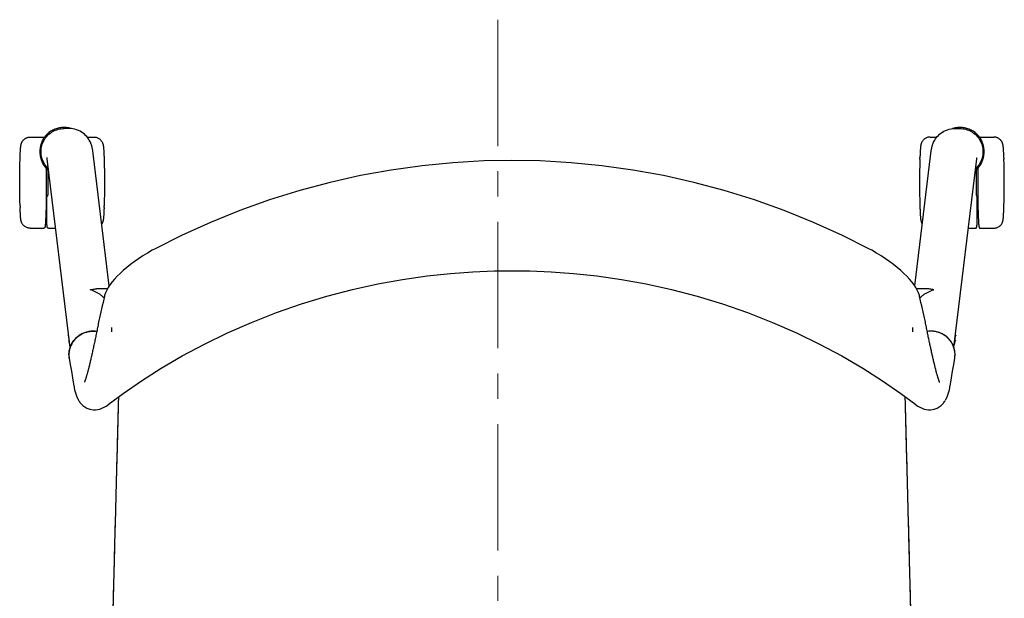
# Model space of a CAD drawing. Header units: millimetres. Extents: x 376 to 2153, y 315 to 2200.
# Tile 5 of 5: x 452 to 992, y 1883 to 2200. Entities that reach past the tile are written whole.
import ezdxf

# ---------------------------------------------------------------- set-up
doc = ezdxf.new("R2010")
doc.units = ezdxf.units.MM
doc.header["$LTSCALE"] = 184.8
doc.linetypes.add('CENTER', pattern=[0.6, 0.375, -0.075, 0.075, -0.075])
doc.layers.get('0').update_dxf_attribs({"linetype": 'CONTINUOUS'})

msp = doc.modelspace()

# ---------------------------------------------------------------- linework, layer by layer
at = {"color": 1, "linetype": 'CENTER', "lineweight": 0}
msp.add_line((713.93, 2200.15), (713.93, 1565.47), dxfattribs=at)
at = {"color": 2, "linetype": 'Continuous'}
for p, q in [((476.1, 2141.02), (476.24, 2141.02)), ((476.87, 2141.01), (476.24, 2141.02)), ((478.9, 2140.47), (476.25, 2140.47)), ((479.36, 2140.65), (478.75, 2140.78)), ((964.63, 2140.78), (964.02, 2140.65)), ((964.48, 2140.47), (967.13, 2140.47)), ((967.14, 2141.02), (966.51, 2141.01)), ((967.28, 2141.02), (967.14, 2141.02)), ((457.6, 2135.77), (465.09, 2135.77)), ((488.8, 2135.77), (492.58, 2135.77)), ((950.8, 2135.77), (954.58, 2135.77)), ((978.29, 2135.77), (985.78, 2135.77)), ((500.94, 2054.19), (492.12, 2126.84)), ((942.44, 2054.19), (951.26, 2126.84)), ((452.06, 2123.57), (452.08, 2124.4)), ((479.46, 2020.33), (466.9, 2123.78)), ((498.09, 2124.4), (498.11, 2123.57)), ((945.27, 2123.57), (945.29, 2124.4)), ((963.92, 2020.32), (976.48, 2123.78)), ((991.3, 2124.4), (991.32, 2123.57)), ((466.4, 2118.27), (466.87, 2118.27)), ((466.71, 2118.27), (466.71, 2118.43)), ((976.51, 2118.27), (976.98, 2118.27)), ((976.67, 2118.27), (976.67, 2118.43)), ((466.4, 2103.27), (467.09, 2103.27)), ((466.71, 2088.88), (466.71, 2103.27)), ((976.29, 2103.27), (976.98, 2103.27)), ((976.67, 2088.88), (976.67, 2103.27)), ((452.06, 2097.97), (452.08, 2097.14)), ((498.09, 2097.14), (498.11, 2097.97)), ((945.27, 2097.97), (945.29, 2097.14)), ((991.3, 2097.14), (991.32, 2097.97)), ((457.6, 2085.77), (465.09, 2085.77)), ((467.59, 2085.77), (471.52, 2085.77)), ((971.86, 2085.77), (975.79, 2085.77)), ((978.29, 2085.77), (985.78, 2085.77)), ((499.9, 2052.5), (493.89, 2052.5)), ((949.49, 2052.5), (943.48, 2052.5)), ((498.26, 2048.26), (498.26, 2048.24)), ((498.41, 2048.92), (498.41, 2048.93)), ((944.97, 2048.92), (944.97, 2048.93)), ((945.12, 2048.26), (945.12, 2048.24)), ((948.41, 2033.51), (948.26, 2034.3)), ((478.35, 2027.14), (478.38, 2026.92)), ((478.35, 2027.14), (478.63, 2027.14)), ((478.38, 2026.92), (478.66, 2026.92)), ((478.69, 2024.33), (478.72, 2024.11)), ((478.69, 2024.33), (478.97, 2024.33)), ((478.72, 2024.11), (479, 2024.11)), ((964.38, 2024.11), (964.66, 2024.11)), ((964.41, 2024.33), (964.69, 2024.33)), ((964.69, 2024.33), (964.66, 2024.11)), ((964.72, 2026.92), (965, 2026.92)), ((964.75, 2027.14), (965.03, 2027.14)), ((965.03, 2027.14), (965, 2026.92)), ((479.03, 2014.51), (479.59, 2011.13)), ((963.79, 2011.13), (964.35, 2014.51)), ((479.59, 2011.13), (480.21, 2007.42)), ((963.17, 2007.42), (963.79, 2011.13)), ((480.21, 2007.42), (480.81, 2003.81)), ((480.81, 2003.81), (481.4, 2000.31)), ((961.98, 2000.31), (962.57, 2003.81)), ((962.57, 2003.81), (963.17, 2007.42)), ((961.71, 1998.63), (961.98, 2000.31)), ((484.08, 1991.53), (484.09, 1991.51)), ((959.3, 1991.53), (959.29, 1991.51)), ((489.21, 1986.87), (489.28, 1986.84)), ((500.43, 1989.1), (500.43, 1989.1)), ((942.95, 1989.1), (942.95, 1989.1)), ((954.17, 1986.87), (954.1, 1986.84))]:
    msp.add_line(p, q, dxfattribs=at)
for points in [[(476.1, 2141.02), (475.47, 2141.01), (474.84, 2140.96), (474.21, 2140.89), (473.59, 2140.78), (472.97, 2140.65), (472.36, 2140.48), (471.76, 2140.29), (471.17, 2140.07), (470.59, 2139.82), (470.03, 2139.55), (469.47, 2139.25), (468.94, 2138.92), (468.41, 2138.56), (467.91, 2138.19), (467.42, 2137.78), (466.96, 2137.36), (466.51, 2136.91), (466.09, 2136.45), (465.69, 2135.96), (465.31, 2135.46), (464.95, 2134.93), (464.63, 2134.4), (464.32, 2133.84), (464.05, 2133.27), (463.8, 2132.69), (463.58, 2132.1), (463.39, 2131.5), (463.23, 2130.89), (463.09, 2130.28), (462.99, 2129.66), (462.91, 2129.03), (462.87, 2128.4), (462.85, 2127.77)], [(478.75, 2140.78), (478.13, 2140.89), (477.5, 2140.96), (476.87, 2141.01)], [(492.12, 2126.84), (492.06, 2127.29), (492, 2127.72), (491.94, 2128.13), (491.88, 2128.54), (491.81, 2128.93), (491.73, 2129.33), (491.65, 2129.73), (491.55, 2130.14), (491.44, 2130.56), (491.32, 2131.01), (491.17, 2131.47), (491, 2131.95), (490.8, 2132.44), (490.58, 2132.96), (490.31, 2133.51), (489.98, 2134.1), (489.6, 2134.71), (489.15, 2135.35), (488.62, 2136), (488.01, 2136.66), (487.34, 2137.29), (486.6, 2137.9), (485.78, 2138.46), (484.92, 2138.97), (484.01, 2139.4), (483.06, 2139.78), (482.06, 2140.07), (481.03, 2140.29), (479.98, 2140.42), (478.9, 2140.47)], [(480.27, 2140.39), (479.97, 2140.48), (479.36, 2140.65)], [(951.26, 2126.84), (951.32, 2127.29), (951.38, 2127.72), (951.44, 2128.13), (951.5, 2128.54), (951.57, 2128.93), (951.65, 2129.33), (951.73, 2129.73), (951.83, 2130.14), (951.94, 2130.56), (952.06, 2131.01), (952.21, 2131.47), (952.38, 2131.95), (952.58, 2132.44), (952.8, 2132.96), (953.07, 2133.51), (953.4, 2134.1), (953.79, 2134.71), (954.23, 2135.35), (954.76, 2136), (955.37, 2136.66), (956.04, 2137.29), (956.78, 2137.9), (957.6, 2138.46), (958.46, 2138.97), (959.37, 2139.4), (960.32, 2139.78), (961.32, 2140.07), (962.35, 2140.29), (963.4, 2140.42), (964.48, 2140.47)], [(964.02, 2140.65), (963.41, 2140.48), (963.11, 2140.39)], [(966.51, 2141.01), (965.88, 2140.96), (965.25, 2140.89), (964.63, 2140.78)], [(980.53, 2127.77), (980.51, 2128.4), (980.47, 2129.03), (980.39, 2129.66), (980.29, 2130.28), (980.15, 2130.89), (979.99, 2131.5), (979.8, 2132.1), (979.58, 2132.69), (979.33, 2133.27), (979.06, 2133.84), (978.75, 2134.4), (978.43, 2134.93), (978.07, 2135.46), (977.69, 2135.96), (977.29, 2136.45), (976.87, 2136.91), (976.42, 2137.36), (975.96, 2137.78), (975.47, 2138.19), (974.97, 2138.56), (974.44, 2138.92), (973.91, 2139.25), (973.35, 2139.55), (972.79, 2139.82), (972.21, 2140.07), (971.62, 2140.29), (971.02, 2140.48), (970.41, 2140.65), (969.79, 2140.78), (969.17, 2140.89), (968.54, 2140.96), (967.92, 2141.01), (967.28, 2141.02)], [(452.08, 2124.4), (452.1, 2124.97), (452.12, 2125.49), (452.14, 2125.98), (452.16, 2126.44), (452.18, 2126.85), (452.2, 2127.24), (452.21, 2127.6), (452.23, 2127.94), (452.25, 2128.25), (452.27, 2128.54), (452.28, 2128.81), (452.3, 2129.06), (452.32, 2129.29), (452.33, 2129.5), (452.35, 2129.71), (452.37, 2129.9), (452.38, 2130.07), (452.4, 2130.24), (452.42, 2130.4), (452.44, 2130.55), (452.45, 2130.69), (452.47, 2130.83), (452.49, 2130.96), (452.51, 2131.09), (452.53, 2131.22), (452.55, 2131.35), (452.58, 2131.48), (452.61, 2131.61), (452.64, 2131.74), (452.67, 2131.88), (452.71, 2132.02), (452.76, 2132.17), (452.81, 2132.32), (452.86, 2132.47), (452.92, 2132.62), (452.99, 2132.79), (453.08, 2132.96), (453.17, 2133.13), (453.27, 2133.32), (453.39, 2133.5), (453.52, 2133.7), (453.67, 2133.89), (453.84, 2134.09), (454.03, 2134.29), (454.23, 2134.48), (454.44, 2134.65), (454.65, 2134.82), (454.88, 2134.97), (455.14, 2135.13), (455.42, 2135.27), (455.7, 2135.4), (455.98, 2135.5), (456.27, 2135.59), (456.57, 2135.67), (456.9, 2135.72), (457.24, 2135.76), (457.6, 2135.77)], [(465.09, 2135.77), (465.19, 2135.76), (465.27, 2135.74), (465.35, 2135.7), (465.41, 2135.66), (465.44, 2135.64)], [(492.58, 2135.77), (492.96, 2135.76), (493.34, 2135.71), (493.72, 2135.64), (494.1, 2135.53), (494.46, 2135.4), (494.82, 2135.24), (495.19, 2135.03), (495.55, 2134.79), (495.87, 2134.54), (496.15, 2134.28), (496.39, 2134.02), (496.6, 2133.76), (496.78, 2133.51), (496.93, 2133.27), (497.06, 2133.04), (497.16, 2132.82), (497.25, 2132.61), (497.33, 2132.41), (497.39, 2132.23), (497.45, 2132.06), (497.49, 2131.9), (497.53, 2131.74), (497.57, 2131.59), (497.6, 2131.44), (497.63, 2131.3), (497.65, 2131.15), (497.68, 2131), (497.7, 2130.85), (497.72, 2130.7), (497.74, 2130.53), (497.76, 2130.36), (497.78, 2130.18), (497.8, 2129.99), (497.81, 2129.79), (497.83, 2129.57), (497.85, 2129.33), (497.87, 2129.08), (497.89, 2128.8), (497.91, 2128.51), (497.93, 2128.18), (497.95, 2127.83), (497.97, 2127.45), (497.99, 2127.04), (498.01, 2126.6), (498.03, 2126.11), (498.05, 2125.59), (498.07, 2125.02), (498.09, 2124.4)], [(950.8, 2135.77), (950.42, 2135.76), (950.04, 2135.71), (949.66, 2135.64), (949.28, 2135.53), (948.92, 2135.4), (948.56, 2135.24), (948.19, 2135.03), (947.83, 2134.79), (947.51, 2134.54), (947.23, 2134.28), (946.99, 2134.02), (946.78, 2133.76), (946.6, 2133.51), (946.45, 2133.27), (946.32, 2133.04), (946.22, 2132.82), (946.13, 2132.61), (946.05, 2132.41), (945.99, 2132.23), (945.93, 2132.06), (945.89, 2131.9), (945.85, 2131.74), (945.81, 2131.59), (945.78, 2131.44), (945.75, 2131.3), (945.73, 2131.15), (945.7, 2131), (945.68, 2130.85), (945.66, 2130.7), (945.64, 2130.53), (945.62, 2130.36), (945.6, 2130.18), (945.59, 2129.99), (945.57, 2129.79), (945.55, 2129.57), (945.53, 2129.33), (945.51, 2129.08), (945.49, 2128.8), (945.47, 2128.51), (945.45, 2128.18), (945.43, 2127.83), (945.41, 2127.45), (945.39, 2127.04), (945.37, 2126.6), (945.35, 2126.11), (945.33, 2125.59), (945.31, 2125.02), (945.29, 2124.4)], [(978.29, 2135.77), (978.19, 2135.76), (978.11, 2135.74), (978.03, 2135.7), (977.97, 2135.66), (977.94, 2135.64)], [(991.3, 2124.4), (991.28, 2124.97), (991.26, 2125.49), (991.24, 2125.98), (991.22, 2126.44), (991.2, 2126.85), (991.18, 2127.24), (991.17, 2127.6), (991.15, 2127.94), (991.13, 2128.25), (991.11, 2128.54), (991.1, 2128.81), (991.08, 2129.06), (991.06, 2129.29), (991.05, 2129.5), (991.03, 2129.71), (991.01, 2129.9), (991, 2130.07), (990.98, 2130.24), (990.96, 2130.4), (990.94, 2130.55), (990.93, 2130.69), (990.91, 2130.83), (990.89, 2130.96), (990.87, 2131.09), (990.85, 2131.22), (990.83, 2131.35), (990.8, 2131.48), (990.77, 2131.61), (990.74, 2131.74), (990.71, 2131.88), (990.67, 2132.02), (990.62, 2132.17), (990.57, 2132.32), (990.52, 2132.47), (990.46, 2132.62), (990.39, 2132.79), (990.31, 2132.96), (990.21, 2133.13), (990.11, 2133.32), (989.99, 2133.5), (989.86, 2133.7), (989.71, 2133.89), (989.54, 2134.09), (989.35, 2134.29), (989.15, 2134.48), (988.94, 2134.65), (988.73, 2134.82), (988.5, 2134.97), (988.24, 2135.13), (987.96, 2135.27), (987.68, 2135.4), (987.4, 2135.5), (987.11, 2135.59), (986.81, 2135.67), (986.48, 2135.72), (986.14, 2135.76), (985.78, 2135.77)], [(462.85, 2127.77), (462.87, 2127.14), (462.91, 2126.51), (462.99, 2125.88), (463.09, 2125.26), (463.23, 2124.65), (463.39, 2124.04), (463.58, 2123.44), (463.8, 2122.85), (464.05, 2122.27), (464.32, 2121.7), (464.63, 2121.15), (464.95, 2120.61), (465.31, 2120.08), (465.69, 2119.58), (466.09, 2119.09), (466.51, 2118.63), (466.96, 2118.18), (467.42, 2117.76), (467.66, 2117.56)], [(975.72, 2117.56), (975.96, 2117.76), (976.42, 2118.18), (976.87, 2118.63), (977.29, 2119.09), (977.69, 2119.58), (978.07, 2120.08), (978.43, 2120.61), (978.75, 2121.15), (979.06, 2121.7), (979.33, 2122.27), (979.58, 2122.85), (979.8, 2123.44), (979.99, 2124.04), (980.15, 2124.65), (980.29, 2125.26), (980.39, 2125.88), (980.47, 2126.51), (980.51, 2127.14), (980.53, 2127.77)], [(451.86, 2110.77), (451.86, 2111.46), (451.86, 2112.14), (451.86, 2112.82), (451.86, 2113.51), (451.87, 2114.19), (451.88, 2114.88), (451.88, 2115.56), (451.89, 2116.25), (451.9, 2116.95), (451.91, 2117.64), (451.93, 2118.35), (451.94, 2119.06), (451.96, 2119.78), (451.97, 2120.51), (451.99, 2121.25), (452.01, 2122.01), (452.03, 2122.78), (452.06, 2123.57)], [(466.9, 2123.78), (466.88, 2123.98), (466.86, 2124.13), (466.84, 2124.24), (466.83, 2124.32), (466.82, 2124.36), (466.82, 2124.37)], [(498.11, 2123.57), (498.14, 2122.62), (498.17, 2121.69), (498.19, 2120.78), (498.21, 2119.9), (498.23, 2119.02), (498.25, 2118.17), (498.26, 2117.32), (498.28, 2116.49), (498.29, 2115.67), (498.3, 2114.84), (498.3, 2114.02), (498.31, 2113.21), (498.31, 2112.4), (498.32, 2111.59), (498.32, 2110.77)], [(721.69, 2122.97), (706.17, 2122.68), (689.28, 2121.71), (672.38, 2120.05), (655.51, 2117.7), (638.69, 2114.65), (621.95, 2110.89), (605.33, 2106.44), (588.84, 2101.28), (572.52, 2095.44), (556.41, 2088.91), (540.51, 2081.71), (526.15, 2074.52)], [(917.23, 2074.52), (902.87, 2081.71), (886.98, 2088.91), (870.86, 2095.44), (854.54, 2101.28), (838.05, 2106.44), (821.43, 2110.89), (804.69, 2114.65), (787.87, 2117.7), (771, 2120.05), (754.1, 2121.71), (737.21, 2122.68), (721.69, 2122.97)], [(945.27, 2123.57), (945.24, 2122.62), (945.21, 2121.69), (945.19, 2120.78), (945.17, 2119.9), (945.15, 2119.02), (945.13, 2118.17), (945.12, 2117.32), (945.1, 2116.49), (945.09, 2115.67), (945.08, 2114.84), (945.08, 2114.02), (945.07, 2113.21), (945.07, 2112.4), (945.06, 2111.59), (945.06, 2110.77)], [(976.48, 2123.78), (976.5, 2123.98), (976.52, 2124.13), (976.54, 2124.24), (976.55, 2124.32), (976.56, 2124.36), (976.56, 2124.37)], [(991.52, 2110.77), (991.52, 2111.46), (991.52, 2112.14), (991.52, 2112.82), (991.52, 2113.51), (991.51, 2114.19), (991.5, 2114.88), (991.5, 2115.56), (991.49, 2116.25), (991.48, 2116.95), (991.47, 2117.64), (991.45, 2118.35), (991.44, 2119.06), (991.42, 2119.78), (991.41, 2120.51), (991.39, 2121.25), (991.37, 2122.01), (991.35, 2122.78), (991.32, 2123.57)], [(466.4, 2118.75), (466.41, 2117.82), (466.42, 2116.67), (466.43, 2115.5), (466.44, 2114.33), (466.44, 2113.15), (466.44, 2111.96), (466.44, 2110.77)], [(976.98, 2118.75), (976.97, 2117.82), (976.96, 2116.67), (976.95, 2115.5), (976.94, 2114.33), (976.94, 2113.15), (976.94, 2111.96), (976.94, 2110.77)], [(452.06, 2097.97), (452.03, 2098.92), (452, 2099.85), (451.98, 2100.76), (451.96, 2101.65), (451.94, 2102.52), (451.92, 2103.37), (451.91, 2104.22), (451.9, 2105.05), (451.89, 2105.88), (451.88, 2106.7), (451.87, 2107.52), (451.86, 2108.33), (451.86, 2109.14), (451.86, 2109.95), (451.86, 2110.77)], [(466.44, 2110.77), (466.44, 2109.53), (466.44, 2108.29), (466.43, 2107.06), (466.43, 2105.84), (466.42, 2104.63), (466.41, 2103.43), (466.39, 2102.25), (466.38, 2101.09), (466.36, 2099.98), (466.34, 2098.93), (466.32, 2097.94), (466.3, 2097.01), (466.28, 2096.16), (466.26, 2095.37), (466.23, 2094.64), (466.21, 2093.96), (466.19, 2093.34), (466.17, 2092.76), (466.15, 2092.22), (466.13, 2091.72), (466.11, 2091.26), (466.09, 2090.84), (466.07, 2090.44), (466.05, 2090.08), (466.03, 2089.74), (466.01, 2089.43), (465.99, 2089.14), (465.98, 2088.88), (465.96, 2088.63), (465.94, 2088.41), (465.93, 2088.2), (465.91, 2088.01), (465.89, 2087.83), (465.88, 2087.67), (465.86, 2087.52), (465.85, 2087.38), (465.83, 2087.25), (465.82, 2087.13), (465.81, 2087.03), (465.79, 2086.93), (465.78, 2086.84), (465.77, 2086.75), (465.75, 2086.68), (465.74, 2086.61), (465.73, 2086.54), (465.72, 2086.48), (465.71, 2086.43), (465.69, 2086.38), (465.68, 2086.33), (465.67, 2086.28), (465.65, 2086.24), (465.64, 2086.2), (465.62, 2086.16), (465.6, 2086.11), (465.58, 2086.07), (465.55, 2086.03), (465.52, 2085.98), (465.48, 2085.93), (465.42, 2085.89), (465.36, 2085.84), (465.28, 2085.81), (465.19, 2085.78), (465.09, 2085.77)], [(498.32, 2110.77), (498.32, 2110.08), (498.31, 2109.4), (498.31, 2108.72), (498.31, 2108.03), (498.3, 2107.35), (498.3, 2106.66), (498.29, 2105.98), (498.28, 2105.29), (498.27, 2104.6), (498.26, 2103.9), (498.25, 2103.2), (498.23, 2102.48), (498.22, 2101.76), (498.2, 2101.03), (498.18, 2100.29), (498.16, 2099.53), (498.14, 2098.76), (498.11, 2097.97)], [(945.06, 2110.77), (945.06, 2110.08), (945.07, 2109.4), (945.07, 2108.72), (945.07, 2108.03), (945.08, 2107.35), (945.08, 2106.66), (945.09, 2105.98), (945.1, 2105.29), (945.11, 2104.6), (945.12, 2103.9), (945.13, 2103.2), (945.15, 2102.48), (945.16, 2101.76), (945.18, 2101.03), (945.2, 2100.29), (945.22, 2099.53), (945.24, 2098.76), (945.27, 2097.97)], [(976.94, 2110.77), (976.94, 2109.53), (976.94, 2108.29), (976.95, 2107.06), (976.95, 2105.84), (976.96, 2104.63), (976.97, 2103.43), (976.99, 2102.25), (977, 2101.09), (977.02, 2099.98), (977.04, 2098.93), (977.06, 2097.94), (977.08, 2097.01), (977.1, 2096.16), (977.12, 2095.37), (977.15, 2094.64), (977.17, 2093.96), (977.19, 2093.34), (977.21, 2092.76), (977.23, 2092.22), (977.25, 2091.72), (977.27, 2091.26), (977.29, 2090.84), (977.31, 2090.44), (977.33, 2090.08), (977.35, 2089.74), (977.37, 2089.43), (977.39, 2089.14), (977.4, 2088.88), (977.42, 2088.63), (977.44, 2088.41), (977.45, 2088.2), (977.47, 2088.01), (977.49, 2087.83), (977.5, 2087.67), (977.52, 2087.52), (977.53, 2087.38), (977.55, 2087.25), (977.56, 2087.13), (977.57, 2087.03), (977.59, 2086.93), (977.6, 2086.84), (977.61, 2086.75), (977.63, 2086.68), (977.64, 2086.61), (977.65, 2086.54), (977.66, 2086.48), (977.67, 2086.43), (977.69, 2086.38), (977.7, 2086.33), (977.71, 2086.28), (977.73, 2086.24), (977.74, 2086.2), (977.76, 2086.16), (977.78, 2086.11), (977.8, 2086.07), (977.83, 2086.03), (977.86, 2085.98), (977.9, 2085.93), (977.96, 2085.89), (978.02, 2085.84), (978.1, 2085.81), (978.19, 2085.78), (978.29, 2085.77)], [(991.32, 2097.97), (991.35, 2098.92), (991.38, 2099.85), (991.4, 2100.76), (991.42, 2101.65), (991.44, 2102.52), (991.46, 2103.37), (991.47, 2104.22), (991.48, 2105.05), (991.5, 2105.88), (991.5, 2106.7), (991.51, 2107.52), (991.52, 2108.33), (991.52, 2109.14), (991.52, 2109.95), (991.52, 2110.77)], [(457.6, 2085.77), (457.21, 2085.78), (456.83, 2085.83), (456.45, 2085.9), (456.08, 2086.01), (455.71, 2086.14), (455.35, 2086.3), (454.98, 2086.51), (454.62, 2086.75), (454.3, 2087), (454.02, 2087.26), (453.78, 2087.52), (453.57, 2087.78), (453.4, 2088.03), (453.24, 2088.27), (453.12, 2088.5), (453.01, 2088.72), (452.92, 2088.93), (452.84, 2089.13), (452.78, 2089.31), (452.72, 2089.48), (452.68, 2089.64), (452.64, 2089.8), (452.6, 2089.95), (452.57, 2090.1), (452.54, 2090.24), (452.52, 2090.39), (452.5, 2090.54), (452.47, 2090.69), (452.45, 2090.84), (452.43, 2091.01), (452.41, 2091.18), (452.4, 2091.36), (452.38, 2091.55), (452.36, 2091.75), (452.34, 2091.97), (452.32, 2092.21), (452.3, 2092.46), (452.28, 2092.74), (452.26, 2093.04), (452.25, 2093.36), (452.23, 2093.71), (452.21, 2094.09), (452.19, 2094.5), (452.17, 2094.94), (452.15, 2095.43), (452.13, 2095.95), (452.11, 2096.52), (452.08, 2097.14)], [(498.09, 2097.14), (498.07, 2096.57), (498.05, 2096.05), (498.03, 2095.56), (498.01, 2095.11), (497.99, 2094.69), (497.98, 2094.3), (497.96, 2093.94), (497.94, 2093.6), (497.92, 2093.29), (497.91, 2093), (497.89, 2092.73), (497.87, 2092.48), (497.85, 2092.25), (497.84, 2092.04), (497.82, 2091.83), (497.8, 2091.64), (497.79, 2091.47), (497.77, 2091.3), (497.75, 2091.14), (497.74, 2090.99), (497.72, 2090.85), (497.7, 2090.71), (497.68, 2090.58), (497.66, 2090.45), (497.64, 2090.32), (497.62, 2090.19), (497.59, 2090.06), (497.56, 2089.93), (497.53, 2089.8), (497.5, 2089.66), (497.46, 2089.52), (497.42, 2089.37), (497.37, 2089.22), (497.31, 2089.07), (497.25, 2088.92), (497.18, 2088.75), (497.1, 2088.58), (497, 2088.41), (496.9, 2088.23), (496.82, 2088.1)], [(945.29, 2097.14), (945.31, 2096.57), (945.33, 2096.05), (945.35, 2095.56), (945.37, 2095.11), (945.39, 2094.69), (945.4, 2094.3), (945.42, 2093.94), (945.44, 2093.6), (945.46, 2093.29), (945.47, 2093), (945.49, 2092.73), (945.51, 2092.48), (945.53, 2092.25), (945.54, 2092.04), (945.56, 2091.83), (945.58, 2091.64), (945.59, 2091.47), (945.61, 2091.3), (945.63, 2091.14), (945.64, 2090.99), (945.66, 2090.85), (945.68, 2090.71), (945.7, 2090.58), (945.72, 2090.45), (945.74, 2090.32), (945.76, 2090.19), (945.79, 2090.06), (945.82, 2089.93), (945.85, 2089.8), (945.88, 2089.66), (945.92, 2089.52), (945.97, 2089.37), (946.01, 2089.22), (946.07, 2089.07), (946.13, 2088.92), (946.2, 2088.75), (946.28, 2088.58), (946.38, 2088.41), (946.48, 2088.23), (946.56, 2088.1)], [(985.78, 2085.77), (986.17, 2085.78), (986.55, 2085.83), (986.93, 2085.9), (987.3, 2086.01), (987.67, 2086.14), (988.03, 2086.3), (988.4, 2086.51), (988.76, 2086.75), (989.08, 2087), (989.36, 2087.26), (989.6, 2087.52), (989.81, 2087.78), (989.98, 2088.03), (990.14, 2088.27), (990.26, 2088.5), (990.37, 2088.72), (990.46, 2088.93), (990.54, 2089.13), (990.6, 2089.31), (990.66, 2089.48), (990.7, 2089.64), (990.74, 2089.8), (990.78, 2089.95), (990.81, 2090.1), (990.84, 2090.24), (990.86, 2090.39), (990.88, 2090.54), (990.91, 2090.69), (990.93, 2090.84), (990.95, 2091.01), (990.97, 2091.18), (990.98, 2091.36), (991, 2091.55), (991.02, 2091.75), (991.04, 2091.97), (991.06, 2092.21), (991.08, 2092.46), (991.1, 2092.74), (991.12, 2093.04), (991.13, 2093.36), (991.15, 2093.71), (991.17, 2094.09), (991.19, 2094.5), (991.21, 2094.94), (991.23, 2095.43), (991.25, 2095.95), (991.28, 2096.52), (991.3, 2097.14)], [(467.59, 2085.77), (467.55, 2085.77), (467.4, 2085.81), (467.28, 2085.87), (467.2, 2085.94), (467.15, 2086), (467.11, 2086.06), (467.07, 2086.13), (467.05, 2086.18), (467.03, 2086.24), (467.01, 2086.3), (466.99, 2086.36), (466.98, 2086.43), (466.96, 2086.5), (466.94, 2086.59), (466.93, 2086.68), (466.91, 2086.78), (466.9, 2086.89), (466.88, 2087.01), (466.86, 2087.14), (466.84, 2087.29), (466.83, 2087.45), (466.81, 2087.64), (466.79, 2087.83), (466.77, 2088.05), (466.75, 2088.29), (466.73, 2088.56), (466.71, 2088.84)], [(975.79, 2085.77), (975.83, 2085.77), (975.98, 2085.81), (976.1, 2085.87), (976.18, 2085.94), (976.23, 2086), (976.27, 2086.06), (976.31, 2086.13), (976.33, 2086.18), (976.35, 2086.24), (976.37, 2086.3), (976.39, 2086.36), (976.4, 2086.43), (976.42, 2086.5), (976.44, 2086.59), (976.45, 2086.68), (976.47, 2086.78), (976.48, 2086.89), (976.5, 2087.01), (976.52, 2087.14), (976.54, 2087.29), (976.55, 2087.45), (976.57, 2087.64), (976.59, 2087.83), (976.61, 2088.05), (976.63, 2088.29), (976.65, 2088.56), (976.67, 2088.84)], [(526.15, 2074.52), (524.54, 2073.66), (521.88, 2072.14), (519.34, 2070.59), (516.93, 2069.01), (514.66, 2067.42), (512.51, 2065.81), (510.49, 2064.2), (508.61, 2062.6), (506.86, 2060.99), (505.25, 2059.41), (503.8, 2057.85), (502.49, 2056.3), (501.33, 2054.78), (500.34, 2053.3), (499.53, 2051.84), (498.89, 2050.41), (498.41, 2048.93)], [(944.97, 2048.93), (944.49, 2050.41), (943.85, 2051.84), (943.04, 2053.3), (942.05, 2054.78), (940.89, 2056.3), (939.58, 2057.85), (938.12, 2059.41), (936.51, 2061), (934.77, 2062.6), (932.89, 2064.2), (930.87, 2065.81), (928.72, 2067.42), (926.45, 2069.01), (924.04, 2070.59), (921.5, 2072.14), (918.84, 2073.66), (917.23, 2074.52)], [(500.43, 1989.1), (508.59, 1995.17), (518.63, 2002.12), (529.35, 2008.97), (540.85, 2015.71), (553.06, 2022.24), (565.73, 2028.39), (578.9, 2034.14), (592.53, 2039.48), (606.31, 2044.26), (620.21, 2048.49), (634.23, 2052.18), (648.07, 2055.26), (661.72, 2057.74), (675.15, 2059.66), (688.06, 2061.02), (700.31, 2061.89), (712, 2062.34), (721.69, 2062.46)], [(721.69, 2062.46), (731.38, 2062.34), (743.07, 2061.89), (755.32, 2061.02), (768.23, 2059.66), (781.66, 2057.74), (795.31, 2055.26), (809.15, 2052.18), (823.17, 2048.49), (837.07, 2044.26), (850.85, 2039.48), (864.48, 2034.14), (877.65, 2028.39), (890.32, 2022.24), (902.53, 2015.71), (914.03, 2008.97), (924.75, 2002.12), (934.79, 1995.17), (942.95, 1989.1)], [(498.26, 2048.26), (497.97, 2046.91), (497.54, 2045.06), (497.1, 2043.26), (496.69, 2041.53), (496.29, 2039.87), (495.93, 2038.27), (495.6, 2036.71), (495.3, 2035.21), (495.12, 2034.3)], [(498.41, 2048.92), (498.36, 2048.73), (498.26, 2048.24)], [(945.12, 2048.24), (945.02, 2048.73), (944.97, 2048.92)], [(948.26, 2034.3), (948.08, 2035.21), (947.78, 2036.71), (947.45, 2038.27), (947.09, 2039.87), (946.7, 2041.53), (946.28, 2043.26), (945.84, 2045.06), (945.41, 2046.91), (945.12, 2048.26)], [(495.12, 2034.3), (494.95, 2033.41), (494.81, 2032.68), (494.66, 2031.96), (494.52, 2031.24), (494.38, 2030.52), (494.23, 2029.82), (494.09, 2029.11), (493.95, 2028.41), (493.8, 2027.72), (493.66, 2027.03), (493.52, 2026.34), (493.38, 2025.66), (493.24, 2024.99), (493.1, 2024.32), (492.96, 2023.65), (492.81, 2022.99), (492.68, 2022.34), (492.54, 2021.69), (492.4, 2021.05), (492.26, 2020.42), (492.12, 2019.79), (491.99, 2019.16), (491.85, 2018.55), (491.71, 2017.94), (491.58, 2017.33), (491.45, 2016.73), (491.31, 2016.14), (491.18, 2015.56), (491.05, 2014.98), (490.92, 2014.41), (490.79, 2013.85), (490.66, 2013.29), (490.54, 2012.74), (490.41, 2012.21), (490.28, 2011.68), (490.16, 2011.15), (490.04, 2010.64), (489.92, 2010.14), (489.79, 2009.65), (489.67, 2009.17), (489.56, 2008.69), (489.44, 2008.23), (489.32, 2007.78), (489.21, 2007.34), (489.09, 2006.92), (488.98, 2006.5), (488.87, 2006.1), (488.76, 2005.7), (488.65, 2005.33), (488.55, 2004.96), (488.44, 2004.61), (488.34, 2004.27), (488.24, 2003.95), (488.14, 2003.64), (488.05, 2003.35), (487.96, 2003.07), (487.87, 2002.81), (487.78, 2002.56), (487.7, 2002.34), (487.62, 2002.13), (487.55, 2001.94), (487.48, 2001.77), (487.42, 2001.63), (487.37, 2001.5), (487.33, 2001.41), (487.31, 2001.36)], [(494.11, 2029.19), (493.23, 2029.3), (492.04, 2029.33), (490.85, 2029.27), (489.67, 2029.1), (488.51, 2028.83), (487.38, 2028.47)], [(956.09, 2001.31), (956.1, 2001.3), (956.11, 2001.28), (956.1, 2001.3), (956.08, 2001.34), (956.05, 2001.41), (956.01, 2001.5), (955.96, 2001.61), (955.91, 2001.74), (955.85, 2001.9), (955.78, 2002.07), (955.71, 2002.25), (955.64, 2002.45), (955.56, 2002.67), (955.48, 2002.91), (955.39, 2003.15), (955.31, 2003.42), (955.22, 2003.69), (955.13, 2003.98), (955.04, 2004.28), (954.94, 2004.59), (954.85, 2004.92), (954.75, 2005.26), (954.65, 2005.6), (954.55, 2005.96), (954.44, 2006.34), (954.34, 2006.72), (954.24, 2007.11), (954.13, 2007.51), (954.02, 2007.92), (953.91, 2008.34), (953.8, 2008.78), (953.69, 2009.22), (953.58, 2009.67), (953.47, 2010.12), (953.36, 2010.59), (953.24, 2011.06), (953.13, 2011.55), (953.01, 2012.04), (952.89, 2012.54), (952.77, 2013.04), (952.66, 2013.56), (952.54, 2014.08), (952.42, 2014.6), (952.29, 2015.13), (952.17, 2015.67), (952.05, 2016.22), (951.93, 2016.77), (951.8, 2017.33), (951.68, 2017.89), (951.55, 2018.45), (951.42, 2019.03), (951.3, 2019.61), (951.17, 2020.19), (951.04, 2020.78), (950.91, 2021.37), (950.78, 2021.97), (950.65, 2022.57), (950.52, 2023.18), (950.39, 2023.8), (950.26, 2024.42), (950.13, 2025.04), (950, 2025.67), (949.87, 2026.3), (949.74, 2026.93), (949.61, 2027.57), (949.47, 2028.22), (949.34, 2028.87), (949.21, 2029.52), (949.08, 2030.17), (948.94, 2030.83), (948.81, 2031.5), (948.68, 2032.17), (948.54, 2032.84), (948.41, 2033.51)], [(956.14, 2028.42), (955, 2028.79), (953.83, 2029.07), (952.65, 2029.25), (951.45, 2029.33), (950.25, 2029.3), (949.27, 2029.19)], [(487.38, 2028.47), (486.28, 2028.01), (485.23, 2027.45), (484.24, 2026.81), (483.31, 2026.08), (482.46, 2025.27), (481.69, 2024.39), (480.99, 2023.46), (480.39, 2022.46)], [(963.1, 2022.27), (962.5, 2023.28), (961.82, 2024.23), (961.05, 2025.13), (960.21, 2025.96), (959.28, 2026.71), (958.29, 2027.37), (957.24, 2027.94), (956.14, 2028.42)], [(480.39, 2022.46), (479.88, 2021.43), (479.46, 2020.35), (479.15, 2019.23), (478.95, 2018.1), (478.86, 2016.95), (478.88, 2015.8)], [(963.99, 2020.11), (963.6, 2021.21), (963.1, 2022.27)], [(964.52, 2016.68), (964.46, 2017.84), (964.28, 2018.99), (963.99, 2020.11)], [(478.88, 2015.8), (479, 2014.66), (479.03, 2014.51)], [(964.35, 2014.51), (964.48, 2015.53), (964.52, 2016.68)], [(481.4, 2000.31), (481.67, 1998.63), (481.75, 1998.15), (481.84, 1997.66), (481.94, 1997.16), (482.05, 1996.63), (482.2, 1996.06), (482.37, 1995.46), (482.55, 1994.88), (482.75, 1994.33), (482.95, 1993.81), (483.17, 1993.29), (483.4, 1992.79), (483.64, 1992.31), (483.91, 1991.81), (484.07, 1991.53)], [(959.74, 1992.31), (959.98, 1992.79), (960.21, 1993.29), (960.43, 1993.81), (960.63, 1994.33), (960.83, 1994.88), (961.01, 1995.46), (961.18, 1996.06), (961.33, 1996.63), (961.44, 1997.16), (961.54, 1997.66), (961.63, 1998.15), (961.71, 1998.63)], [(484.09, 1991.51), (484.34, 1991.1), (484.61, 1990.7), (484.91, 1990.27)], [(959.31, 1991.53), (959.47, 1991.81), (959.74, 1992.31)], [(484.91, 1990.27), (485.25, 1989.84), (485.63, 1989.41), (486.06, 1988.97), (486.52, 1988.54), (487.02, 1988.13), (487.56, 1987.75), (488.12, 1987.4), (488.68, 1987.11), (489.21, 1986.87)], [(489.28, 1986.84), (490.25, 1986.51), (491.26, 1986.29), (492.35, 1986.17), (493.48, 1986.19), (494.62, 1986.34), (495.8, 1986.62), (496.96, 1987.04), (498.1, 1987.59), (499.23, 1988.25), (500.31, 1989.01), (500.43, 1989.1)], [(942.95, 1989.1), (943.07, 1989.01), (944.15, 1988.25), (945.28, 1987.59), (946.42, 1987.04), (947.58, 1986.62), (948.76, 1986.34), (949.9, 1986.19), (951.03, 1986.17), (952.12, 1986.29), (953.13, 1986.51), (954.1, 1986.84)], [(954.17, 1986.87), (954.7, 1987.11), (955.26, 1987.4), (955.82, 1987.75), (956.36, 1988.13), (956.86, 1988.54), (957.32, 1988.97), (957.75, 1989.41), (958.13, 1989.84), (958.47, 1990.27), (958.77, 1990.7), (959.04, 1991.1)]]:
    msp.add_lwpolyline(points, dxfattribs=at)
for points, start_tangent, end_tangent in [([(467.53, 2118.54), (467.28, 2118.79), (465.26, 2121.42), (463.99, 2124.48), (463.56, 2127.77), (463.99, 2131.06), (465.26, 2134.12), (467.28, 2136.75), (469.91, 2138.77), (472.97, 2140.04), (476.25, 2140.47)], (-0.726357, 0.687318), (1, 0)), ([(967.13, 2140.47), (970.41, 2140.04), (973.47, 2138.77), (976.1, 2136.75), (978.12, 2134.12), (979.39, 2131.06), (979.82, 2127.77), (979.39, 2124.48), (978.12, 2121.42), (976.1, 2118.79), (975.85, 2118.54)], (1, 0), (-0.726357, -0.687318)), ([(467.16, 2117.99), (467.16, 2117.98), (467.21, 2117.48), (467.25, 2116.76), (467.28, 2115.82), (467.31, 2114.72), (467.33, 2113.48), (467.35, 2112.15), (467.35, 2110.77)], (-0.088575, -0.996069), (0, -1)), ([(976.21, 2118), (976.2, 2117.82), (976.16, 2117.27), (976.12, 2116.52), (976.09, 2115.59), (976.06, 2114.52), (976.04, 2113.34), (976.03, 2112.07), (976.03, 2110.77)], (-0.127742, -0.991807), (0, -1)), ([(467.35, 2110.77), (467.35, 2109.39), (467.33, 2108.06), (467.31, 2106.82), (467.28, 2105.72), (467.25, 2104.79), (467.21, 2104.06), (467.16, 2103.56), (467.12, 2103.3), (467.09, 2103.3)], (0, -1), (-1, 0)), ([(976.03, 2110.77), (976.03, 2109.47), (976.04, 2108.21), (976.06, 2107.02), (976.09, 2105.95), (976.12, 2105.02), (976.16, 2104.28), (976.2, 2103.72), (976.24, 2103.38), (976.29, 2103.27)], (0, -1), (1, 0)), ([(466.71, 2088.84), (466.71, 2088.88)], (-0.069238, 0.9976), (0, 1)), ([(976.67, 2088.84), (976.67, 2088.88)], (0.069238, 0.9976), (0, 1)), ([(490.54, 2052), (492.6, 2052.43), (493.92, 2052.5)], (0.960182, 0.279376), (1, -0.000992)), ([(496.41, 2049.05), (493.67, 2050.79), (490.54, 2052)], (-0.792373, 0.610037), (-0.965053, 0.262056)), ([(946.97, 2049.05), (949.71, 2050.79), (952.84, 2052)], (0.792373, 0.610037), (0.965053, 0.262056)), ([(952.84, 2052), (950.78, 2052.43), (949.46, 2052.5)], (-0.960182, 0.279376), (-1, -0.000992)), ([(497.6, 2048.05), (496.41, 2049.05)], (-0.73688, 0.676024), (-0.792373, 0.610037)), ([(497.86, 2047.81), (497.6, 2048.05)], (-0.723627, 0.690192), (-0.73688, 0.676024)), ([(498, 2047.68), (497.86, 2047.81)], (-0.716303, 0.69779), (-0.723627, 0.690192)), ([(498.11, 2047.56), (498, 2047.68)], (-0.709997, 0.704205), (-0.716303, 0.69779)), ([(945.27, 2047.56), (945.39, 2047.68)], (0.709997, 0.704205), (0.716303, 0.69779)), ([(945.39, 2047.68), (945.52, 2047.81)], (0.716303, 0.69779), (0.723627, 0.690192)), ([(945.52, 2047.81), (945.78, 2048.05)], (0.723627, 0.690192), (0.736872, 0.676032)), ([(945.78, 2048.05), (946.97, 2049.05)], (0.736872, 0.676032), (0.792373, 0.610037)), ([(487.61, 2028.53), (489.55, 2029.05), (492.24, 2029.31), (494.1, 2029.18)], (0.944305, 0.32907), (0.990303, -0.138921)), ([(502.26, 2031.31), (502.23, 2030.1), (502.19, 2028.88)], (-0.030121, -0.999546), (-0.030507, -0.999535)), ([(941.12, 2031.31), (941.15, 2030.1), (941.19, 2028.88)], (0.030121, -0.999546), (0.030507, -0.999535)), ([(955.77, 2028.53), (953.83, 2029.05), (951.14, 2029.31), (949.28, 2029.18)], (-0.944305, 0.32907), (-0.990304, -0.138917)), ([(478.38, 2026.92), (478.7, 2025.48), (478.91, 2024.85)], (0.156157, -0.987732), (0.337841, -0.941203)), ([(478.72, 2024.11), (479.04, 2022.67)], (0.156157, -0.987732), (0.282214, -0.959352)), ([(480.18, 2022.05), (481.57, 2024.22), (483.76, 2026.42), (486.63, 2028.14), (487.61, 2028.53)], (0.452153, 0.891941), (0.944305, 0.32907)), ([(962.81, 2022.77), (961.81, 2024.22), (959.62, 2026.42), (956.75, 2028.14), (955.77, 2028.53)], (-0.508055, 0.861325), (-0.944305, 0.32907)), ([(964.34, 2022.67), (964.66, 2024.11)], (0.282169, 0.959365), (0.156157, 0.987732)), ([(964.47, 2024.85), (964.68, 2025.48), (965, 2026.92)], (0.337837, 0.941205), (0.156157, 0.987732)), ([(478.86, 2016.64), (478.89, 2017.44), (479.27, 2019.68), (480.11, 2021.91), (480.18, 2022.05)], (0.006433, 0.999979), (0.452153, 0.891941)), ([(479.04, 2022.67), (479.19, 2022.2)], (0.282214, -0.959352), (0.323223, -0.946323)), ([(479.19, 2022.2), (479.25, 2022.04)], (0.323223, -0.946323), (0.337836, -0.941205)), ([(964.52, 2016.64), (964.49, 2017.44), (964.11, 2019.68), (963.27, 2021.91), (962.81, 2022.77)], (-0.006433, 0.999979), (-0.508055, 0.861325)), ([(964.13, 2022.04), (964.19, 2022.2)], (0.337834, 0.941206), (0.323174, 0.94634)), ([(964.19, 2022.2), (964.34, 2022.67)], (0.323174, 0.94634), (0.282169, 0.959365)), ([(479.03, 2014.51), (478.96, 2014.98), (478.86, 2016.64)], (-0.16522, 0.986257), (0.006433, 0.999979)), ([(964.35, 2014.51), (964.42, 2014.98), (964.46, 2015.31)], (0.16522, 0.986257), (0.101987, 0.994786)), ([(964.46, 2015.31), (964.52, 2016.64)], (0.101987, 0.994786), (-0.006433, 0.999979)), ([(498.97, 1719.18), (499.63, 1744.47), (500.24, 1767.58), (500.8, 1788.89), (501.31, 1808.47), (501.78, 1826.4), (502.21, 1842.99), (502.62, 1858.36), (503, 1872.97), (503.4, 1888.35), (503.84, 1905.1), (504.33, 1923.77), (504.86, 1943.96), (505.38, 1963.77), (505.88, 1982.81), (506.16, 1993.36)], (0.026204, 0.999657), (0.026234, 0.999656)), ([(498.97, 1719.09), (499.8, 1750.81), (500.56, 1779.71), (501.25, 1806.34), (501.91, 1831.24), (502.51, 1854.33), (503.07, 1875.52), (503.58, 1894.89), (504.04, 1912.59), (504.47, 1928.83), (504.86, 1943.82), (505.22, 1957.54), (505.55, 1970.02), (505.84, 1981.19), (506.1, 1991.01), (506.16, 1993.36)], (0.026202, 0.999657), (0.026238, 0.999656)), ([(944.41, 1719.09), (943.58, 1750.81), (942.82, 1779.71), (942.13, 1806.34), (941.47, 1831.24), (940.87, 1854.33), (940.31, 1875.52), (939.8, 1894.89), (939.34, 1912.59), (938.91, 1928.83), (938.52, 1943.82), (938.16, 1957.54), (937.83, 1970.02), (937.54, 1981.19), (937.28, 1991.01), (937.22, 1993.36)], (-0.026202, 0.999657), (-0.026238, 0.999656)), ([(944.41, 1719.18), (943.75, 1744.47), (943.14, 1767.58), (942.58, 1788.89), (942.07, 1808.47), (941.6, 1826.4), (941.17, 1842.99), (940.76, 1858.36), (940.38, 1872.97), (939.98, 1888.35), (939.54, 1905.1), (939.05, 1923.77), (938.52, 1943.96), (938, 1963.77), (937.5, 1982.81), (937.22, 1993.36)], (-0.026204, 0.999657), (-0.026234, 0.999656))]:
    msp.add_spline(points, degree=3, dxfattribs=dict(at, start_tangent=start_tangent, end_tangent=end_tangent))

doc.saveas('drawing.dxf')
